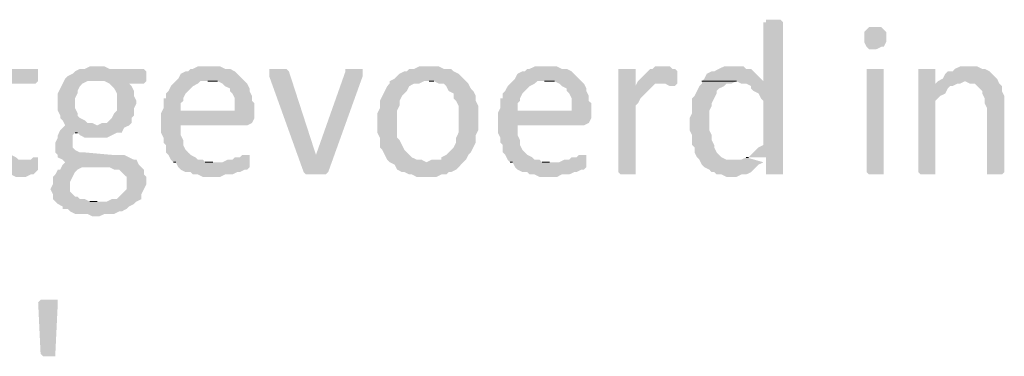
# Model space of a CAD drawing. Header units: millimetres. Extents: x -197899 to 120983, y -4228 to 45370.
# Tile 119 of 200: x -129139 to -127443, y 3584 to 4164. Entities that reach past the tile are written whole.
import ezdxf

# ---------------------------------------------------------------- set-up
doc = ezdxf.new("R2010")
doc.units = ezdxf.units.MM
for name, color, linetype in [('AL63----', 7, 'Continuous'), ('PDF_Geometry', 8, 'Continuous'), ('PDF_Solid Fills', 8, 'Continuous')]:
    doc.layers.add(name, color=color, linetype=linetype)

# ---------------------------------------------------------------- blocks, each defined once
blk = doc.blocks.new('A$C01523A58')
at = {"layer": 'PDF_Solid Fills'}
for points in [[(34332.3, -24989.3), (34319.6, -24989.3), (34319.6, -24993.6), (34315.3, -24993.6), (34315.3, -25095.2), (34209.5, -25095.2), (34268.8, -25095.2), (34277.2, -25099.4), (34285.7, -25099.4), (34294.2, -25103.7), (34294.2, -25107.9), (34298.4, -25112.1), (34306.9, -25116.4), (34311.1, -25124.8), (34315.3, -25129.1), (34315.3, -25205.2), (34306.9, -25209.5), (34302.6, -25213.7), (34302.6, -25213.7), (34294.2, -25222.2), (34289.9, -25226.5), (34285.7, -25226.5), (34319.6, -25226.5), (34319.6, -25256), (34349.2, -25256), (34349.2, -24993.6), (34349.2, -24993.6), (34345, -24989.3), (34340.7, -24989.3)], [(34510.1, -25002.1), (34497.3, -25002.1), (34493.1, -25006.3), (34493.1, -25006.3), (34488.9, -25010.6), (34488.9, -25019), (34488.9, -25027.5), (34493.1, -25036), (34493.1, -25036), (34497.3, -25040.1), (34510.1, -25040.1), (34518.5, -25036), (34522.7, -25036), (34527, -25027.5), (34527, -25019), (34527, -25010.6), (34522.7, -25006.3), (34522.7, -25006.3), (34518.5, -25002.1)], [(32998.7, -25027.5), (32986.1, -25027.5), (32986.1, -25031.7), (32986.1, -25074), (32956.4, -25074), (32956.4, -25078.3), (32952.2, -25086.7), (32956.4, -25090.9), (32956.4, -25095.2), (32960.7, -25099.4), (32986.1, -25099.4), (32986.1, -25226.5), (32990.3, -25230.6), (32990.3, -25239.1), (32994.5, -25243.4), (32998.7, -25247.6), (33007.2, -25251.9), (33011.5, -25256), (33019.9, -25256), (33028.4, -25260.3), (33045.3, -25260.3), (33053.8, -25256), (33058, -25256), (33062.2, -25251.9), (33066.5, -25247.6), (33066.5, -25234.9), (33041.1, -25230.6), (33032.6, -25230.6), (33028.4, -25226.5), (33019.9, -25222.2), (33019.9, -25213.7), (33015.7, -25205.2), (33015.7, -25099.4), (33062.2, -25099.4), (33066.5, -25095.2), (33066.5, -25074), (33015.7, -25074), (33015.7, -25031.7), (33015.7, -25031.7), (33011.5, -25027.5), (33007.2, -25027.5)], [(33168.1, -25069.8), (33155.4, -25069.8), (33146.9, -25074), (33138.5, -25074), (33130, -25078.3), (33125.8, -25082.5), (33117.3, -25086.7), (33117.3, -25086.7), (33113, -25090.9), (33168.1, -25095.2), (33180.8, -25095.2), (33189.2, -25099.4), (33193.5, -25103.7), (33197.7, -25107.9), (33202, -25116.4), (33202, -25146), (33197.7, -25150.2), (33193.5, -25158.7), (33189.2, -25162.9), (33185.1, -25167.2), (33176.6, -25167.2), (33168.1, -25171.4), (33113, -25171.4), (33108.8, -25175.6), (33104.6, -25179.8), (33100.4, -25188.3), (33100.4, -25192.6), (33096.1, -25201), (33096.1, -25209.5), (33096.1, -25218), (33100.4, -25222.2), (33100.4, -25226.5), (33108.8, -25230.6), (33113, -25234.9), (33108.8, -25239.1), (33142.7, -25243.4), (33189.2, -25243.4), (33197.7, -25247.6), (33206.2, -25247.6), (33210.4, -25251.9), (33214.6, -25256), (33218.9, -25260.3), (33218.9, -25281.4), (33214.6, -25285.7), (33210.4, -25289.9), (33206.2, -25294.2), (33202, -25298.4), (33193.5, -25298.4), (33185.1, -25302.6), (33096.1, -25302.6), (33100.4, -25306.8), (33108.8, -25311.1), (33108.8, -25315.3), (33117.3, -25315.3), (33121.5, -25319.6), (33130, -25323.8), (33151.2, -25323.8), (33159.7, -25328), (33172.3, -25328), (33180.8, -25323.8), (33197.7, -25323.8), (33206.2, -25319.6), (33210.4, -25319.6), (33218.9, -25315.3), (33223.1, -25311.1), (33231.6, -25306.8), (33231.6, -25306.8), (33235.8, -25302.6), (33244.3, -25298.4), (33244.3, -25289.9), (33248.5, -25281.4), (33252.8, -25273), (33252.8, -25260.3), (33248.5, -25256), (33248.5, -25247.6), (33244.3, -25243.4), (33240, -25239.1), (33235.8, -25230.6), (33231.6, -25230.6), (33223.1, -25226.5), (33214.6, -25222.2), (33193.5, -25222.2), (33146.9, -25218), (33138.5, -25218), (33130, -25213.7), (33125.8, -25209.5), (33125.8, -25201), (33125.8, -25188.3), (33130, -25184.1), (33210.4, -25184.1), (33214.6, -25175.6), (33214.6, -25175.6), (33223.1, -25171.4), (33227.4, -25167.2), (33227.4, -25158.7), (33231.6, -25154.5), (33231.6, -25141.8), (33235.8, -25133.3), (33235.8, -25129.1), (33231.6, -25120.6), (33231.6, -25112.1), (33231.6, -25112.1), (33227.4, -25103.7), (33223.1, -25099.4), (33248.5, -25099.4), (33252.8, -25095.2), (33252.8, -25078.3), (33248.5, -25074), (33189.2, -25074), (33180.8, -25069.8), (33176.6, -25069.8)], [(33362.8, -25069.8), (33341.7, -25069.8), (33333.2, -25074), (33329, -25074), (33324.7, -25078.3), (33320.5, -25078.3), (33312, -25082.5), (33307.8, -25090.9), (33303.6, -25095.2), (33299.3, -25099.4), (33295.1, -25103.7), (33290.9, -25112.1), (33286.6, -25116.4), (33286.6, -25124.8), (33282.4, -25124.8), (33282.4, -25141.8), (33278.2, -25150.2), (33312, -25146), (33312, -25133.3), (33316.3, -25129.1), (33316.3, -25124.8), (33320.5, -25116.4), (33324.7, -25112.1), (33329, -25107.9), (33333.2, -25103.7), (33341.7, -25099.4), (33345.9, -25095.2), (33422.1, -25095.2), (33417.9, -25090.9), (33409.4, -25082.5), (33405.1, -25078.3), (33396.7, -25074), (33388.2, -25074), (33379.7, -25069.8), (33371.3, -25069.8)], [(33477.2, -25074), (33464.4, -25074), (33464.4, -25078.3), (33464.4, -25086.7), (33523.7, -25251.9), (33544.9, -25222.2), (33544.9, -25222.2), (33498.3, -25078.3), (33494.1, -25074), (33485.6, -25074)], [(33612.6, -25074), (33595.7, -25074), (33595.7, -25078.3), (33544.9, -25222.2), (33544.9, -25222.2), (33523.7, -25251.9), (33523.7, -25251.9), (33527.9, -25256), (33561.8, -25256), (33566, -25251.9), (33566, -25251.9), (33625.3, -25086.7), (33625.3, -25082.5), (33625.3, -25078.3), (33625.3, -25074), (33621, -25074)], [(33739.6, -25069.8), (33722.6, -25069.8), (33714.2, -25074), (33705.7, -25074), (33701.5, -25078.3), (33697.2, -25078.3), (33688.8, -25082.5), (33684.6, -25086.7), (33680.3, -25090.9), (33671.8, -25095.2), (33671.8, -25099.4), (33667.7, -25103.7), (33663.4, -25112.1), (33659.2, -25120.6), (33654.9, -25129.1), (33654.9, -25141.8), (33650.7, -25150.2), (33650.7, -25167.2), (33650.7, -25184.1), (33654.9, -25192.6), (33654.9, -25209.5), (33659.2, -25213.7), (33663.4, -25222.2), (33667.7, -25230.6), (33671.8, -25234.9), (33735.4, -25234.9), (33726.9, -25230.6), (33718.5, -25230.6), (33710, -25226.5), (33705.7, -25222.2), (33701.5, -25218), (33697.2, -25213.7), (33693.1, -25205.2), (33688.8, -25196.8), (33684.6, -25192.6), (33684.6, -25146), (33688.8, -25137.5), (33688.8, -25129.1), (33693.1, -25120.6), (33697.2, -25116.4), (33701.5, -25112.1), (33705.7, -25103.7), (33714.2, -25099.4), (33722.6, -25099.4), (33731.1, -25095.2), (33803.1, -25095.2), (33794.6, -25086.7), (33790.4, -25082.5), (33781.9, -25078.3), (33777.7, -25074), (33765, -25074), (33756.5, -25069.8), (33748, -25069.8)], [(33942.8, -25069.8), (33921.6, -25069.8), (33913.1, -25074), (33909, -25074), (33904.7, -25078.3), (33900.5, -25078.3), (33892, -25082.5), (33887.7, -25090.9), (33883.5, -25095.2), (33879.3, -25099.4), (33875.1, -25103.7), (33870.8, -25112.1), (33866.6, -25116.4), (33866.6, -25124.8), (33862.3, -25124.8), (33862.3, -25141.8), (33858.1, -25150.2), (33892, -25146), (33892, -25133.3), (33896.2, -25129.1), (33896.2, -25124.8), (33900.5, -25116.4), (33904.7, -25112.1), (33909, -25107.9), (33913.1, -25103.7), (33921.6, -25099.4), (33925.9, -25095.2), (34002.1, -25095.2), (33997.8, -25090.9), (33989.3, -25082.5), (33985.1, -25078.3), (33976.7, -25074), (33968.2, -25074), (33959.8, -25069.8), (33951.3, -25069.8)], [(34078.3, -25074), (34065.6, -25074), (34065.6, -25251.9), (34065.6, -25251.9), (34069.8, -25256), (34095.2, -25256), (34095.2, -25251.9), (34095.2, -25137.5), (34099.4, -25133.3), (34103.7, -25124.8), (34107.9, -25120.6), (34107.9, -25120.6), (34116.4, -25112.1), (34120.6, -25107.9), (34124.8, -25103.7), (34095.2, -25103.7), (34095.2, -25074), (34086.7, -25074)], [(34141.8, -25069.8), (34129, -25069.8), (34124.8, -25074), (34120.6, -25074), (34112.1, -25082.5), (34107.9, -25086.7), (34103.7, -25090.9), (34099.4, -25095.2), (34095.2, -25103.7), (34124.8, -25103.7), (34129, -25099.4), (34137.5, -25099.4), (34167.2, -25095.2), (34167.2, -25078.3), (34167.2, -25078.3), (34162.9, -25074), (34158.7, -25074), (34154.4, -25069.8), (34146, -25069.8)], [(34264.5, -25069.8), (34247.6, -25069.8), (34239.1, -25074), (34230.6, -25078.3), (34226.4, -25078.3), (34218, -25082.5), (34213.7, -25090.9), (34209.5, -25095.2), (34315.3, -25095.2), (34311.1, -25090.9), (34302.6, -25082.5), (34298.4, -25078.3), (34294.2, -25074), (34285.7, -25074), (34281.4, -25069.8), (34273, -25069.8)], [(34510.1, -25074), (34493.1, -25074), (34493.1, -25251.9), (34493.1, -25251.9), (34497.3, -25256), (34522.7, -25256), (34522.7, -25251.9), (34522.7, -25074), (34518.5, -25074)], [(34594.7, -25074), (34582, -25074), (34582, -25251.9), (34582, -25251.9), (34586.3, -25256), (34611.7, -25256), (34611.7, -25251.9), (34611.7, -25129.1), (34615.9, -25124.8), (34620.1, -25120.6), (34628.6, -25116.4), (34632.8, -25107.9), (34637.1, -25103.7), (34641.3, -25103.7), (34611.7, -25099.4), (34611.7, -25074), (34603.2, -25074)], [(34670.9, -25069.8), (34654, -25069.8), (34645.5, -25074), (34641.3, -25078.3), (34632.8, -25078.3), (34628.6, -25082.5), (34624.3, -25090.9), (34615.9, -25095.2), (34662.5, -25095.2), (34670.9, -25099.4), (34679.4, -25099.4), (34683.6, -25103.7), (34692.1, -25112.1), (34692.1, -25116.4), (34696.3, -25124.8), (34696.3, -25133.3), (34700.6, -25141.8), (34700.6, -25251.9), (34700.6, -25256), (34726, -25256), (34730.2, -25251.9), (34730.2, -25146), (34730.2, -25120.6), (34726, -25112.1), (34726, -25103.7), (34721.7, -25099.4), (34717.5, -25090.9), (34717.5, -25090.9), (34709, -25082.5), (34704.8, -25078.3), (34696.3, -25074), (34692.1, -25074), (34683.6, -25069.8), (34679.4, -25069.8)], [(33113, -25090.9), (33108.8, -25099.4), (33104.6, -25107.9), (33104.6, -25107.9), (33100.4, -25116.4), (33100.4, -25146), (33104.6, -25154.5), (33104.6, -25158.7), (33108.8, -25162.9), (33113, -25171.4), (33168.1, -25171.4), (33159.7, -25167.2), (33151.2, -25167.2), (33146.9, -25162.9), (33138.5, -25158.7), (33134.3, -25154.5), (33134.3, -25150.2), (33130, -25141.8), (33130, -25124.8), (33134.3, -25116.4), (33134.3, -25112.1), (33138.5, -25103.7), (33142.7, -25099.4), (33151.2, -25095.2), (33168.1, -25095.2)], [(33422.1, -25095.2), (33358.6, -25095.2), (33375.5, -25095.2), (33384, -25099.4), (33388.2, -25103.7), (33396.7, -25107.9), (33396.7, -25112.1), (33401, -25116.4), (33405.1, -25124.8), (33405.1, -25146), (33312, -25146), (33278.2, -25150.2), (33278.2, -25167.2), (33278.2, -25184.1), (33282.4, -25192.6), (33282.4, -25201), (33286.6, -25205.2), (33286.6, -25218), (33290.9, -25222.2), (33295.1, -25230.6), (33299.3, -25234.9), (33367.1, -25234.9), (33354.3, -25234.9), (33350.1, -25230.6), (33341.7, -25230.6), (33337.4, -25226.5), (33329, -25222.2), (33324.7, -25218), (33320.5, -25213.7), (33316.3, -25205.2), (33316.3, -25196.8), (33316.3, -25196.8), (33312, -25188.3), (33312, -25171.4), (33426.4, -25171.4), (33434.8, -25167.2), (33434.8, -25167.2), (33439, -25158.7), (33439, -25150.2), (33439, -25133.3), (33434.8, -25129.1), (33434.8, -25120.6), (33430.5, -25112.1), (33430.5, -25107.9), (33426.4, -25099.4)], [(33803.1, -25095.2), (33739.6, -25095.2), (33748, -25095.2), (33756.5, -25099.4), (33765, -25099.4), (33769.2, -25103.7), (33773.5, -25112.1), (33781.9, -25116.4), (33781.9, -25124.8), (33786.2, -25129.1), (33790.4, -25137.5), (33790.4, -25184.1), (33786.2, -25192.6), (33786.2, -25201), (33781.9, -25209.5), (33777.7, -25213.7), (33773.5, -25218), (33769.2, -25222.2), (33760.8, -25226.5), (33760.8, -25230.6), (33743.8, -25230.6), (33735.4, -25234.9), (33671.8, -25234.9), (33680.3, -25239.1), (33684.6, -25247.6), (33693.1, -25251.9), (33697.2, -25251.9), (33705.7, -25256), (33710, -25256), (33718.5, -25260.3), (33752.3, -25260.3), (33760.8, -25256), (33769.2, -25256), (33773.5, -25251.9), (33777.7, -25251.9), (33786.2, -25247.6), (33790.4, -25243.4), (33794.6, -25239.1), (33803.1, -25230.6), (33803.1, -25230.6), (33807.3, -25222.2), (33811.6, -25218), (33815.8, -25209.5), (33820, -25201), (33820, -25188.3), (33824.3, -25179.8), (33824.3, -25162.9), (33824.3, -25137.5), (33820, -25129.1), (33820, -25120.6), (33815.8, -25112.1), (33811.6, -25107.9), (33807.3, -25099.4)], [(34002.1, -25095.2), (33938.5, -25095.2), (33955.5, -25095.2), (33963.9, -25099.4), (33968.2, -25103.7), (33976.7, -25107.9), (33976.7, -25112.1), (33980.9, -25116.4), (33985.1, -25124.8), (33985.1, -25146), (33892, -25146), (33858.1, -25150.2), (33858.1, -25167.2), (33858.1, -25184.1), (33862.3, -25192.6), (33862.3, -25201), (33866.6, -25205.2), (33866.6, -25218), (33870.8, -25222.2), (33875.1, -25230.6), (33879.3, -25234.9), (33947, -25234.9), (33934.4, -25234.9), (33930.1, -25230.6), (33921.6, -25230.6), (33917.4, -25226.5), (33909, -25222.2), (33904.7, -25218), (33900.5, -25213.7), (33896.2, -25205.2), (33896.2, -25196.8), (33896.2, -25196.8), (33892, -25188.3), (33892, -25171.4), (34006.3, -25171.4), (34014.7, -25167.2), (34014.7, -25167.2), (34019, -25158.7), (34019, -25150.2), (34019, -25133.3), (34014.7, -25129.1), (34014.7, -25120.6), (34010.5, -25112.1), (34010.5, -25107.9), (34006.3, -25099.4)], [(34167.2, -25095.2), (34137.5, -25099.4), (34146, -25099.4), (34154.4, -25103.7), (34162.9, -25103.7), (34167.2, -25099.4)], [(34209.5, -25095.2), (34209.5, -25099.4), (34205.2, -25103.7), (34201.1, -25112.1), (34196.8, -25120.6), (34192.6, -25124.8), (34192.6, -25150.2), (34188.3, -25158.7), (34188.3, -25179.8), (34192.6, -25188.3), (34192.6, -25205.2), (34196.8, -25209.5), (34196.8, -25218), (34201.1, -25226.5), (34205.2, -25230.6), (34209.5, -25239.1), (34213.7, -25243.4), (34222.2, -25247.6), (34226.4, -25251.9), (34230.6, -25251.9), (34234.9, -25256), (34243.4, -25256), (34251.8, -25260.3), (34268.8, -25260.3), (34277.2, -25256), (34285.7, -25256), (34294.2, -25251.9), (34298.4, -25247.6), (34302.6, -25243.4), (34306.9, -25239.1), (34315.3, -25234.9), (34264.5, -25230.6), (34251.8, -25230.6), (34243.4, -25226.5), (34239.1, -25222.2), (34234.9, -25218), (34230.6, -25209.5), (34230.6, -25205.2), (34226.4, -25196.8), (34226.4, -25188.3), (34226.4, -25188.3), (34222.2, -25179.8), (34222.2, -25162.9), (34222.2, -25146), (34226.4, -25137.5), (34226.4, -25133.3), (34230.6, -25124.8), (34234.9, -25116.4), (34234.9, -25112.1), (34239.1, -25107.9), (34247.6, -25103.7), (34251.8, -25099.4), (34260.3, -25099.4), (34268.8, -25095.2)], [(34615.9, -25095.2), (34611.7, -25099.4), (34641.3, -25103.7), (34649.7, -25099.4), (34654, -25099.4), (34662.5, -25095.2)], [(33210.4, -25184.1), (33130, -25184.1), (33134.3, -25184.1), (33138.5, -25188.3), (33146.9, -25192.6), (33185.1, -25192.6), (33193.5, -25188.3), (33193.5, -25188.3), (33202, -25184.1)], [(33062.2, -25226.5), (33058, -25226.5), (33053.8, -25230.6), (33041.1, -25230.6), (33066.5, -25234.9), (33066.5, -25226.5)], [(33426.4, -25222.2), (33417.9, -25222.2), (33413.6, -25226.5), (33405.1, -25226.5), (33401, -25230.6), (33392.5, -25230.6), (33384, -25234.9), (33299.3, -25234.9), (33303.6, -25234.9), (33307.8, -25243.4), (33312, -25247.6), (33320.5, -25251.9), (33329, -25251.9), (33333.2, -25256), (33341.7, -25256), (33350.1, -25260.3), (33379.7, -25260.3), (33388.2, -25256), (33401, -25256), (33409.4, -25251.9), (33413.6, -25251.9), (33422.1, -25247.6), (33426.4, -25247.6), (33430.5, -25243.4), (33430.5, -25239.1), (33430.5, -25222.2)], [(34006.3, -25222.2), (33997.8, -25222.2), (33993.6, -25226.5), (33985.1, -25226.5), (33980.9, -25230.6), (33972.4, -25230.6), (33963.9, -25234.9), (33879.3, -25234.9), (33883.5, -25234.9), (33887.7, -25243.4), (33892, -25247.6), (33900.5, -25251.9), (33909, -25251.9), (33913.1, -25256), (33921.6, -25256), (33930.1, -25260.3), (33959.8, -25260.3), (33968.2, -25256), (33980.9, -25256), (33989.3, -25251.9), (33993.6, -25251.9), (34002.1, -25247.6), (34006.3, -25247.6), (34010.5, -25243.4), (34010.5, -25239.1), (34010.5, -25222.2)], [(33108.8, -25239.1), (33104.6, -25247.6), (33100.4, -25247.6), (33096.1, -25256), (33091.9, -25260.3), (33091.9, -25273), (33087.6, -25281.4), (33087.6, -25281.4), (33091.9, -25289.9), (33091.9, -25298.4), (33096.1, -25302.6), (33168.1, -25302.6), (33155.4, -25302.6), (33146.9, -25298.4), (33138.5, -25298.4), (33134.3, -25294.2), (33130, -25294.2), (33125.8, -25289.9), (33121.5, -25285.7), (33121.5, -25277.3), (33121.5, -25268.8), (33121.5, -25268.8), (33125.8, -25260.3), (33125.8, -25260.3), (33130, -25251.9), (33134.3, -25247.6), (33142.7, -25243.4)], [(33083.4, -25471.9), (33070.7, -25471.9), (33066.5, -25476.2), (33070.7, -25565.1), (33075, -25569.3), (33096.1, -25569.3), (33096.1, -25565.1), (33100.4, -25476.2), (33100.4, -25471.9), (33091.9, -25471.9)]]:
    blk.add_hatch(color=7, dxfattribs=at).paths.add_polyline_path(points)
at = {"layer": 'PDF_Geometry', "color": 7, "lineweight": 0}
for points in [[(33358.6, -25095.2), (33375.5, -25095.2)], [(33739.6, -25095.2), (33748, -25095.2)], [(33938.5, -25095.2), (33955.5, -25095.2)], [(34209.5, -25095.2), (34268.8, -25095.2)], [(33130, -25184.1), (33134.3, -25184.1)], [(34289.9, -25226.5), (34285.7, -25226.5)], [(33299.3, -25234.9), (33303.6, -25234.9)], [(33367.1, -25234.9), (33354.3, -25234.9)], [(33879.3, -25234.9), (33883.5, -25234.9)], [(33947, -25234.9), (33934.4, -25234.9)], [(33168.1, -25302.6), (33155.4, -25302.6)]]:
    blk.add_lwpolyline(points, dxfattribs=at)
at = {"layer": 'PDF_Solid Fills', "color": 7}
blk.add_solid([(34285.7, -25226.5), (34277.2, -25230.6), (34315.3, -25234.9), (34264.5, -25230.6)], dxfattribs=at)

msp = doc.modelspace()

# ---------------------------------------------------------------- block references
at = {"layer": 'AL63----'}
msp.add_blockref('A$C01523A58', (-162173.6, 29153.2), dxfattribs=at)

doc.saveas('drawing.dxf')
